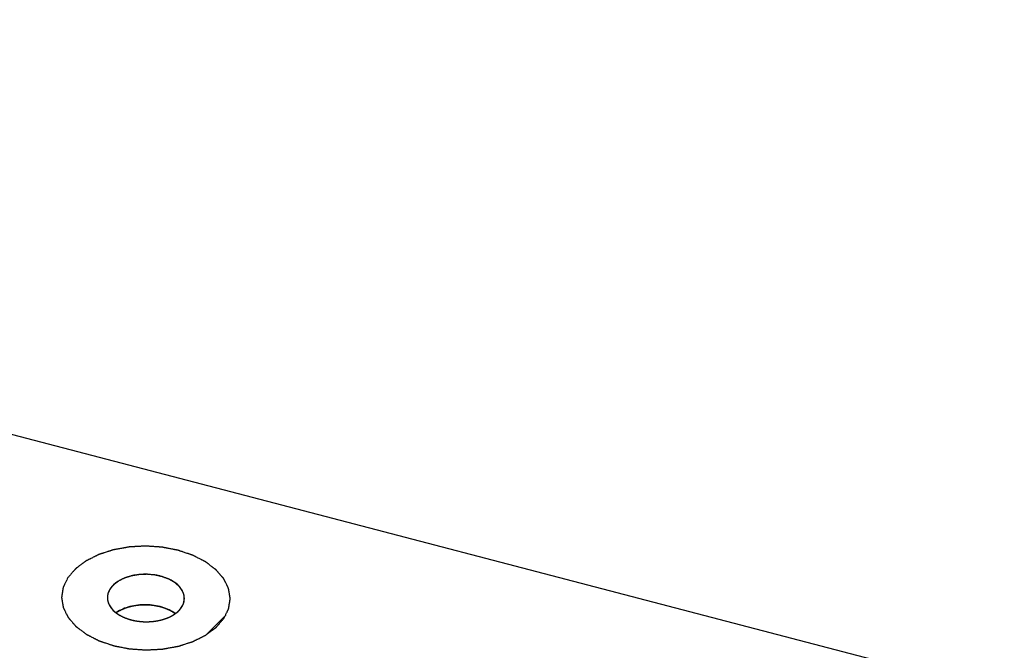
# Model space of a CAD drawing. Header units: millimetres. Extents: x 0 to 840, y 0 to 594.
# Tile 21 of 27: x 652 to 693, y 441 to 468. Entities that reach past the tile are written whole.
import ezdxf

# ---------------------------------------------------------------- set-up
doc = ezdxf.new("R2010")
doc.units = ezdxf.units.MM
doc.header["$LTSCALE"] = 46.2
doc.layers.get('0').update_dxf_attribs({"linetype": 'CONTINUOUS'})
doc.layers.add('02___PRT_ALL_AXES', color=7, linetype='CONTINUOUS')

msp = doc.modelspace()

# ---------------------------------------------------------------- linework, layer by layer
at = {"color": 7, "linetype": 'CONTINUOUS'}
msp.add_line((733.628, 428.925), (585.597, 467.555), dxfattribs=at)
at = {"color": 2, "linetype": 'CONTINUOUS'}
msp.add_line((659.636, 442.039), (660.453, 442.856), dxfattribs=at)
at = {"color": 4, "linetype": 'CONTINUOUS'}
for points, knots in [([(660.371, 442.721), (660.388, 442.755), (660.412, 442.805), (660.445, 442.872), (660.469, 442.922), (660.49, 442.963), (660.506, 442.997), (660.518, 443.022), (660.529, 443.043), (660.537, 443.059), (660.543, 443.072), (660.549, 443.085), (660.554, 443.095), (660.558, 443.103), (660.561, 443.109), (660.563, 443.113), (660.564, 443.116), (660.566, 443.118), (660.567, 443.121), (660.568, 443.122), (660.568, 443.124), (660.568, 443.126), (660.568, 443.129), (660.569, 443.132), (660.57, 443.136), (660.571, 443.142), (660.572, 443.15), (660.574, 443.161), (660.576, 443.174), (660.578, 443.187), (660.58, 443.205), (660.584, 443.227), (660.588, 443.253), (660.593, 443.288), (660.6, 443.331), (660.607, 443.375), (660.612, 443.409), (660.617, 443.436), (660.62, 443.457), (660.623, 443.475), (660.625, 443.488), (660.627, 443.501), (660.628, 443.512), (660.63, 443.52), (660.631, 443.526), (660.631, 443.53), (660.632, 443.533), (660.632, 443.536), (660.633, 443.538), (660.633, 443.54), (660.633, 443.542), (660.632, 443.544), (660.632, 443.547), (660.631, 443.55), (660.631, 443.554), (660.63, 443.56), (660.628, 443.568), (660.627, 443.579), (660.624, 443.592), (660.622, 443.605), (660.619, 443.623), (660.616, 443.645), (660.612, 443.671), (660.606, 443.706), (660.599, 443.749), (660.592, 443.793), (660.586, 443.828), (660.582, 443.854), (660.578, 443.876), (660.576, 443.893), (660.573, 443.906), (660.571, 443.92), (660.57, 443.93), (660.568, 443.939), (660.567, 443.945), (660.567, 443.949), (660.566, 443.952), (660.566, 443.955), (660.565, 443.957), (660.565, 443.959), (660.564, 443.96), (660.563, 443.963), (660.562, 443.965), (660.56, 443.968), (660.558, 443.973), (660.555, 443.978), (660.551, 443.987), (660.546, 443.997), (660.54, 444.01), (660.533, 444.023), (660.525, 444.04), (660.514, 444.062), (660.501, 444.087), (660.484, 444.121), (660.463, 444.164), (660.442, 444.207), (660.425, 444.241), (660.412, 444.267), (660.402, 444.288), (660.393, 444.306), (660.387, 444.318), (660.381, 444.331), (660.375, 444.342), (660.371, 444.35), (660.368, 444.357), (660.365, 444.362), (660.364, 444.366), (660.362, 444.368), (660.362, 444.37), (660.36, 444.371), (660.359, 444.373), (660.356, 444.377), (660.352, 444.381), (660.346, 444.387), (660.34, 444.395), (660.331, 444.405), (660.321, 444.416), (660.311, 444.428), (660.298, 444.444), (660.281, 444.463), (660.26, 444.486), (660.233, 444.517), (660.2, 444.556), (660.166, 444.595), (660.139, 444.626), (660.119, 444.649), (660.098, 444.673), (660.082, 444.692), (660.068, 444.708), (660.06, 444.717), (660.053, 444.725), (660.048, 444.731), (660.044, 444.736), (660.041, 444.739), (660.039, 444.741), (660.038, 444.743), (660.036, 444.744), (660.034, 444.746), (660.03, 444.749), (660.024, 444.753), (660.017, 444.758), (660.008, 444.765), (659.997, 444.773), (659.979, 444.787), (659.956, 444.804), (659.929, 444.825), (659.902, 444.845), (659.866, 444.872), (659.82, 444.907), (659.775, 444.941), (659.739, 444.968), (659.712, 444.989), (659.685, 445.009), (659.662, 445.026), (659.644, 445.04), (659.633, 445.048), (659.624, 445.055), (659.617, 445.06), (659.611, 445.065), (659.607, 445.068), (659.605, 445.069), (659.603, 445.071), (659.601, 445.072), (659.598, 445.073), (659.594, 445.076), (659.587, 445.079), (659.578, 445.083), (659.567, 445.089), (659.554, 445.096), (659.532, 445.107), (659.504, 445.121), (659.471, 445.138), (659.438, 445.155), (659.394, 445.178), (659.339, 445.206), (659.284, 445.234), (659.24, 445.257), (659.207, 445.274), (659.174, 445.291), (659.146, 445.305), (659.124, 445.316), (659.11, 445.323), (659.099, 445.329), (659.091, 445.333), (659.084, 445.337), (659.079, 445.339), (659.077, 445.34), (659.075, 445.342), (659.072, 445.342), (659.069, 445.343), (659.063, 445.345), (659.055, 445.348), (659.046, 445.351), (659.033, 445.355), (659.017, 445.361), (658.991, 445.369), (658.96, 445.38), (658.921, 445.393), (658.883, 445.406), (658.832, 445.423), (658.768, 445.445), (658.704, 445.466), (658.653, 445.483), (658.614, 445.496), (658.576, 445.509), (658.544, 445.52), (658.518, 445.528), (658.502, 445.534), (658.49, 445.538), (658.48, 445.541), (658.472, 445.544), (658.466, 445.546), (658.463, 445.547), (658.461, 445.548), (658.458, 445.548), (658.455, 445.549), (658.449, 445.55), (658.44, 445.552), (658.43, 445.553), (658.416, 445.556), (658.399, 445.559), (658.372, 445.565), (658.338, 445.571), (658.297, 445.579), (658.256, 445.587), (658.202, 445.598), (658.134, 445.611), (658.065, 445.624), (658.011, 445.634), (657.97, 445.642), (657.929, 445.65), (657.895, 445.657), (657.868, 445.662), (657.851, 445.665), (657.837, 445.668), (657.827, 445.67), (657.818, 445.672), (657.812, 445.673), (657.809, 445.673), (657.807, 445.674), (657.804, 445.674), (657.8, 445.674), (657.794, 445.675), (657.785, 445.675), (657.775, 445.676), (657.76, 445.677), (657.743, 445.678), (657.714, 445.68), (657.679, 445.683), (657.637, 445.685), (657.594, 445.688), (657.537, 445.692), (657.467, 445.697), (657.396, 445.702), (657.339, 445.706), (657.297, 445.709), (657.254, 445.711), (657.219, 445.714), (657.19, 445.716), (657.173, 445.717), (657.158, 445.718), (657.148, 445.719), (657.139, 445.719), (657.133, 445.72), (657.129, 445.72), (657.127, 445.72), (657.124, 445.72), (657.12, 445.72), (657.114, 445.719), (657.105, 445.719), (657.095, 445.718), (657.081, 445.718), (657.063, 445.717), (657.035, 445.715), (656.999, 445.713), (656.957, 445.711), (656.914, 445.709), (656.858, 445.706), (656.787, 445.702), (656.716, 445.698), (656.659, 445.695), (656.617, 445.693), (656.574, 445.691), (656.539, 445.689), (656.511, 445.688), (656.493, 445.687), (656.479, 445.686), (656.468, 445.685), (656.459, 445.685), (656.453, 445.685), (656.45, 445.684), (656.447, 445.684), (656.444, 445.684), (656.441, 445.683), (656.435, 445.682), (656.426, 445.68), (656.416, 445.679), (656.402, 445.676), (656.385, 445.673), (656.357, 445.668), (656.322, 445.662), (656.281, 445.654), (656.239, 445.647), (656.184, 445.637), (656.115, 445.624), (656.045, 445.612), (655.99, 445.602), (655.948, 445.595), (655.907, 445.587), (655.872, 445.581), (655.844, 445.576), (655.827, 445.573), (655.813, 445.57), (655.803, 445.569), (655.794, 445.567), (655.788, 445.566), (655.785, 445.565), (655.782, 445.565), (655.78, 445.564), (655.777, 445.563), (655.771, 445.561), (655.763, 445.559), (655.754, 445.556), (655.741, 445.552), (655.726, 445.547), (655.701, 445.538), (655.669, 445.528), (655.632, 445.516), (655.594, 445.504), (655.544, 445.488), (655.481, 445.468), (655.419, 445.448), (655.369, 445.431), (655.331, 445.419), (655.294, 445.407), (655.262, 445.397), (655.237, 445.389), (655.222, 445.384), (655.209, 445.38), (655.2, 445.377), (655.192, 445.374), (655.186, 445.372), (655.183, 445.371), (655.181, 445.371), (655.179, 445.37), (655.176, 445.368), (655.171, 445.366), (655.164, 445.362), (655.156, 445.358), (655.145, 445.353), (655.131, 445.346), (655.109, 445.335), (655.082, 445.321), (655.049, 445.305), (655.016, 445.289), (654.972, 445.267), (654.917, 445.239), (654.862, 445.212), (654.818, 445.19), (654.786, 445.174), (654.753, 445.157), (654.725, 445.143), (654.703, 445.132), (654.689, 445.126), (654.678, 445.12), (654.67, 445.116), (654.663, 445.113), (654.659, 445.11), (654.656, 445.109), (654.654, 445.108), (654.652, 445.107), (654.65, 445.105), (654.646, 445.102), (654.64, 445.098), (654.634, 445.093), (654.625, 445.086), (654.613, 445.078), (654.595, 445.064), (654.573, 445.048), (654.546, 445.027), (654.519, 445.007), (654.483, 444.981), (654.438, 444.947), (654.392, 444.914), (654.356, 444.887), (654.329, 444.867), (654.302, 444.847), (654.28, 444.83), (654.262, 444.816), (654.251, 444.808), (654.242, 444.801), (654.235, 444.796), (654.229, 444.792), (654.225, 444.789), (654.223, 444.787), (654.221, 444.786), (654.22, 444.785), (654.218, 444.783), (654.215, 444.779), (654.211, 444.775), (654.206, 444.769), (654.199, 444.761), (654.191, 444.751), (654.177, 444.735), (654.16, 444.716), (654.14, 444.692), (654.119, 444.669), (654.092, 444.638), (654.058, 444.599), (654.017, 444.552), (653.963, 444.489), (653.922, 444.443), (653.895, 444.411)], [0, 0, 0, 0, 0.015625, 0.023438, 0.03125, 0.039062, 0.042969, 0.046875, 0.050781, 0.052734, 0.054688, 0.056641, 0.058594, 0.05957, 0.060547, 0.061035, 0.061523, 0.062012, 0.062256, 0.0625, 0.062744, 0.062988, 0.063477, 0.063965, 0.064453, 0.06543, 0.066406, 0.068359, 0.070312, 0.072266, 0.074219, 0.078125, 0.082031, 0.085938, 0.09375, 0.101562, 0.105469, 0.109375, 0.113281, 0.115234, 0.117188, 0.119141, 0.121094, 0.12207, 0.123047, 0.123535, 0.124023, 0.124512, 0.124756, 0.125, 0.125244, 0.125488, 0.125977, 0.126465, 0.126953, 0.12793, 0.128906, 0.130859, 0.132812, 0.134766, 0.136719, 0.140625, 0.144531, 0.148438, 0.15625, 0.164062, 0.167969, 0.171875, 0.175781, 0.177734, 0.179688, 0.181641, 0.183594, 0.18457, 0.185547, 0.186035, 0.186523, 0.187012, 0.187256, 0.1875, 0.187744, 0.187988, 0.188477, 0.188965, 0.189453, 0.19043, 0.191406, 0.193359, 0.195312, 0.197266, 0.199219, 0.203125, 0.207031, 0.210938, 0.21875, 0.226562, 0.230469, 0.234375, 0.238281, 0.240234, 0.242188, 0.244141, 0.246094, 0.24707, 0.248047, 0.249023, 0.249512, 0.249756, 0.25, 0.250244, 0.250488, 0.250977, 0.251953, 0.25293, 0.253906, 0.255859, 0.257812, 0.259766, 0.261719, 0.265625, 0.269531, 0.273438, 0.28125, 0.289062, 0.292969, 0.296875, 0.300781, 0.304688, 0.306641, 0.308594, 0.30957, 0.310547, 0.311523, 0.312012, 0.312256, 0.3125, 0.312744, 0.312988, 0.313477, 0.314453, 0.31543, 0.316406, 0.318359, 0.320312, 0.324219, 0.328125, 0.332031, 0.335938, 0.34375, 0.351562, 0.355469, 0.359375, 0.363281, 0.367188, 0.369141, 0.371094, 0.37207, 0.373047, 0.374023, 0.374512, 0.374756, 0.375, 0.375244, 0.375488, 0.375977, 0.376953, 0.37793, 0.378906, 0.380859, 0.382812, 0.386719, 0.390625, 0.394531, 0.398438, 0.40625, 0.414062, 0.417969, 0.421875, 0.425781, 0.429688, 0.431641, 0.433594, 0.43457, 0.435547, 0.436523, 0.437012, 0.437256, 0.4375, 0.437744, 0.437988, 0.438477, 0.439453, 0.44043, 0.441406, 0.443359, 0.445312, 0.449219, 0.453125, 0.457031, 0.460938, 0.46875, 0.476562, 0.480469, 0.484375, 0.488281, 0.492188, 0.494141, 0.496094, 0.49707, 0.498047, 0.499023, 0.499512, 0.499756, 0.5, 0.500244, 0.500488, 0.500977, 0.501953, 0.50293, 0.503906, 0.505859, 0.507812, 0.511719, 0.515625, 0.519531, 0.523438, 0.53125, 0.539062, 0.542969, 0.546875, 0.550781, 0.554688, 0.556641, 0.558594, 0.55957, 0.560547, 0.561523, 0.562012, 0.562256, 0.5625, 0.562744, 0.562988, 0.563477, 0.564453, 0.56543, 0.566406, 0.568359, 0.570312, 0.574219, 0.578125, 0.582031, 0.585938, 0.59375, 0.601562, 0.605469, 0.609375, 0.613281, 0.617188, 0.619141, 0.621094, 0.62207, 0.623047, 0.624023, 0.624512, 0.624756, 0.625, 0.625244, 0.625488, 0.625977, 0.626953, 0.62793, 0.628906, 0.630859, 0.632812, 0.636719, 0.640625, 0.644531, 0.648438, 0.65625, 0.664062, 0.667969, 0.671875, 0.675781, 0.679688, 0.681641, 0.683594, 0.68457, 0.685547, 0.686523, 0.687012, 0.687256, 0.6875, 0.687744, 0.687988, 0.688477, 0.689453, 0.69043, 0.691406, 0.693359, 0.695312, 0.699219, 0.703125, 0.707031, 0.710938, 0.71875, 0.726562, 0.730469, 0.734375, 0.738281, 0.742188, 0.744141, 0.746094, 0.74707, 0.748047, 0.749023, 0.749512, 0.749756, 0.75, 0.750244, 0.750488, 0.750977, 0.751953, 0.75293, 0.753906, 0.755859, 0.757812, 0.761719, 0.765625, 0.769531, 0.773438, 0.78125, 0.789062, 0.792969, 0.796875, 0.800781, 0.804688, 0.806641, 0.808594, 0.80957, 0.810547, 0.811523, 0.812012, 0.812256, 0.8125, 0.812744, 0.812988, 0.813477, 0.814453, 0.81543, 0.816406, 0.818359, 0.820312, 0.824219, 0.828125, 0.832031, 0.835938, 0.84375, 0.851562, 0.855469, 0.859375, 0.863281, 0.867188, 0.869141, 0.871094, 0.87207, 0.873047, 0.874023, 0.874512, 0.874756, 0.875, 0.875244, 0.875488, 0.875977, 0.876953, 0.87793, 0.878906, 0.880859, 0.882812, 0.886719, 0.890625, 0.894531, 0.898438, 0.90625, 0.914062, 0.917969, 0.921875, 0.925781, 0.929688, 0.931641, 0.933594, 0.93457, 0.935547, 0.936523, 0.937012, 0.937256, 0.9375, 0.937744, 0.937988, 0.938477, 0.939453, 0.94043, 0.941406, 0.943359, 0.945312, 0.949219, 0.953125, 0.957031, 0.960938, 0.96875, 0.976562, 0.984375, 1, 1, 1, 1]), ([(653.895, 444.411), (653.879, 444.378), (653.854, 444.328), (653.821, 444.261), (653.797, 444.211), (653.776, 444.169), (653.76, 444.136), (653.748, 444.111), (653.738, 444.09), (653.729, 444.073), (653.723, 444.06), (653.717, 444.048), (653.712, 444.037), (653.708, 444.029), (653.705, 444.024), (653.703, 444.02), (653.702, 444.017), (653.7, 444.014), (653.7, 444.012), (653.699, 444.01), (653.698, 444.009), (653.698, 444.007), (653.698, 444.004), (653.697, 444.001), (653.696, 443.996), (653.696, 443.991), (653.694, 443.982), (653.693, 443.971), (653.691, 443.958), (653.688, 443.945), (653.686, 443.928), (653.682, 443.906), (653.678, 443.88), (653.673, 443.845), (653.666, 443.801), (653.659, 443.758), (653.654, 443.723), (653.65, 443.697), (653.646, 443.675), (653.644, 443.658), (653.641, 443.645), (653.639, 443.632), (653.638, 443.621), (653.636, 443.612), (653.636, 443.607), (653.635, 443.602), (653.634, 443.599), (653.634, 443.596), (653.634, 443.594), (653.633, 443.592), (653.634, 443.591), (653.634, 443.589), (653.634, 443.586), (653.635, 443.583), (653.636, 443.578), (653.636, 443.573), (653.638, 443.564), (653.64, 443.553), (653.642, 443.54), (653.644, 443.527), (653.647, 443.51), (653.65, 443.488), (653.655, 443.462), (653.66, 443.427), (653.667, 443.383), (653.674, 443.339), (653.68, 443.305), (653.684, 443.278), (653.688, 443.257), (653.691, 443.239), (653.693, 443.226), (653.695, 443.213), (653.697, 443.202), (653.698, 443.193), (653.699, 443.188), (653.7, 443.183), (653.7, 443.18), (653.701, 443.177), (653.701, 443.175), (653.701, 443.174), (653.702, 443.172), (653.703, 443.17), (653.704, 443.167), (653.706, 443.164), (653.708, 443.16), (653.711, 443.154), (653.715, 443.146), (653.72, 443.135), (653.727, 443.122), (653.733, 443.109), (653.741, 443.092), (653.752, 443.071), (653.765, 443.045), (653.782, 443.011), (653.803, 442.968), (653.824, 442.925), (653.841, 442.891), (653.854, 442.865), (653.864, 442.844), (653.873, 442.827), (653.879, 442.814), (653.885, 442.801), (653.891, 442.791), (653.895, 442.782), (653.898, 442.776), (653.901, 442.77), (653.903, 442.767), (653.904, 442.764), (653.904, 442.763), (653.906, 442.761), (653.907, 442.759), (653.91, 442.756), (653.915, 442.751), (653.92, 442.745), (653.926, 442.738), (653.935, 442.728), (653.945, 442.716), (653.955, 442.705), (653.969, 442.689), (653.986, 442.67), (654.006, 442.646), (654.033, 442.615), (654.066, 442.576), (654.1, 442.537), (654.127, 442.506), (654.147, 442.483), (654.168, 442.46), (654.185, 442.44), (654.198, 442.425), (654.207, 442.415), (654.213, 442.407), (654.218, 442.402), (654.223, 442.397), (654.225, 442.393), (654.227, 442.391), (654.228, 442.39), (654.23, 442.389), (654.232, 442.387), (654.236, 442.384), (654.242, 442.38), (654.249, 442.375), (654.258, 442.368), (654.269, 442.359), (654.287, 442.345), (654.31, 442.328), (654.337, 442.308), (654.364, 442.287), (654.4, 442.26), (654.446, 442.226), (654.491, 442.192), (654.527, 442.164), (654.554, 442.144), (654.581, 442.123), (654.604, 442.106), (654.622, 442.093), (654.634, 442.084), (654.643, 442.077), (654.649, 442.072), (654.655, 442.068), (654.659, 442.065), (654.661, 442.063), (654.663, 442.062), (654.665, 442.061), (654.668, 442.059), (654.673, 442.057), (654.679, 442.053), (654.688, 442.049), (654.699, 442.043), (654.713, 442.036), (654.735, 442.025), (654.762, 442.011), (654.795, 441.994), (654.828, 441.977), (654.872, 441.955), (654.927, 441.926), (654.982, 441.898), (655.026, 441.876), (655.059, 441.859), (655.092, 441.842), (655.12, 441.828), (655.142, 441.816), (655.156, 441.809), (655.167, 441.804), (655.175, 441.799), (655.182, 441.796), (655.187, 441.793), (655.19, 441.792), (655.191, 441.791), (655.194, 441.79), (655.197, 441.789), (655.203, 441.787), (655.211, 441.785), (655.22, 441.781), (655.233, 441.777), (655.249, 441.772), (655.275, 441.763), (655.307, 441.752), (655.345, 441.74), (655.383, 441.727), (655.435, 441.709), (655.498, 441.688), (655.562, 441.667), (655.614, 441.649), (655.652, 441.636), (655.69, 441.624), (655.722, 441.613), (655.748, 441.604), (655.764, 441.599), (655.777, 441.595), (655.786, 441.591), (655.794, 441.589), (655.8, 441.587), (655.803, 441.586), (655.805, 441.585), (655.808, 441.584), (655.811, 441.584), (655.817, 441.583), (655.826, 441.581), (655.836, 441.579), (655.85, 441.576), (655.867, 441.573), (655.894, 441.568), (655.928, 441.561), (655.969, 441.553), (656.01, 441.545), (656.064, 441.535), (656.133, 441.522), (656.201, 441.509), (656.255, 441.498), (656.296, 441.49), (656.337, 441.482), (656.371, 441.476), (656.398, 441.47), (656.415, 441.467), (656.429, 441.464), (656.439, 441.462), (656.448, 441.461), (656.454, 441.46), (656.457, 441.459), (656.46, 441.458), (656.462, 441.458), (656.466, 441.458), (656.472, 441.458), (656.481, 441.457), (656.492, 441.456), (656.506, 441.455), (656.523, 441.454), (656.552, 441.452), (656.587, 441.45), (656.63, 441.447), (656.672, 441.444), (656.729, 441.44), (656.8, 441.435), (656.87, 441.431), (656.927, 441.427), (656.97, 441.424), (657.012, 441.421), (657.048, 441.419), (657.076, 441.417), (657.094, 441.416), (657.108, 441.415), (657.118, 441.414), (657.127, 441.413), (657.133, 441.413), (657.137, 441.413), (657.14, 441.412), (657.142, 441.413), (657.146, 441.413), (657.152, 441.413), (657.161, 441.414), (657.171, 441.414), (657.186, 441.415), (657.203, 441.416), (657.232, 441.417), (657.267, 441.419), (657.309, 441.421), (657.352, 441.424), (657.409, 441.427), (657.479, 441.43), (657.55, 441.434), (657.607, 441.437), (657.649, 441.439), (657.692, 441.442), (657.727, 441.443), (657.756, 441.445), (657.773, 441.446), (657.787, 441.447), (657.798, 441.447), (657.807, 441.448), (657.813, 441.448), (657.817, 441.448), (657.819, 441.448), (657.822, 441.449), (657.825, 441.449), (657.831, 441.45), (657.84, 441.452), (657.85, 441.454), (657.864, 441.456), (657.882, 441.46), (657.909, 441.464), (657.944, 441.471), (657.985, 441.478), (658.027, 441.486), (658.082, 441.496), (658.152, 441.508), (658.221, 441.52), (658.276, 441.53), (658.318, 441.538), (658.359, 441.545), (658.394, 441.552), (658.422, 441.557), (658.439, 441.56), (658.453, 441.562), (658.463, 441.564), (658.472, 441.566), (658.478, 441.567), (658.481, 441.567), (658.484, 441.568), (658.486, 441.568), (658.49, 441.569), (658.495, 441.571), (658.503, 441.574), (658.512, 441.577), (658.525, 441.581), (658.54, 441.586), (658.565, 441.594), (658.597, 441.604), (658.634, 441.616), (658.672, 441.628), (658.722, 441.645), (658.785, 441.665), (658.847, 441.685), (658.897, 441.701), (658.935, 441.713), (658.973, 441.725), (659.004, 441.736), (659.029, 441.744), (659.045, 441.749), (659.057, 441.753), (659.067, 441.756), (659.074, 441.758), (659.08, 441.76), (659.083, 441.761), (659.085, 441.762), (659.087, 441.763), (659.09, 441.764), (659.095, 441.767), (659.102, 441.77), (659.11, 441.774), (659.121, 441.78), (659.135, 441.786), (659.157, 441.797), (659.184, 441.811), (659.217, 441.828), (659.25, 441.844), (659.294, 441.866), (659.349, 441.893), (659.404, 441.921), (659.448, 441.943), (659.481, 441.959), (659.514, 441.975), (659.541, 441.989), (659.563, 442), (659.577, 442.007), (659.588, 442.012), (659.596, 442.016), (659.603, 442.02), (659.608, 442.022), (659.61, 442.024), (659.613, 442.025), (659.614, 442.026), (659.616, 442.028), (659.62, 442.031), (659.626, 442.035), (659.633, 442.04), (659.642, 442.046), (659.653, 442.055), (659.671, 442.068), (659.694, 442.085), (659.721, 442.105), (659.748, 442.125), (659.784, 442.152), (659.829, 442.185), (659.874, 442.219), (659.91, 442.246), (659.937, 442.266), (659.964, 442.286), (659.986, 442.303), (660.004, 442.316), (660.016, 442.324), (660.025, 442.331), (660.031, 442.336), (660.037, 442.34), (660.041, 442.343), (660.043, 442.345), (660.045, 442.346), (660.046, 442.348), (660.048, 442.35), (660.051, 442.353), (660.055, 442.358), (660.06, 442.364), (660.067, 442.372), (660.076, 442.381), (660.089, 442.397), (660.106, 442.417), (660.127, 442.44), (660.147, 442.463), (660.174, 442.495), (660.208, 442.534), (660.249, 442.581), (660.303, 442.643), (660.344, 442.69), (660.371, 442.721)], [0, 0, 0, 0, 0.015625, 0.023438, 0.03125, 0.039062, 0.042969, 0.046875, 0.050781, 0.052734, 0.054688, 0.056641, 0.058594, 0.05957, 0.060547, 0.061035, 0.061523, 0.062012, 0.062256, 0.0625, 0.062744, 0.062988, 0.063477, 0.063965, 0.064453, 0.06543, 0.066406, 0.068359, 0.070312, 0.072266, 0.074219, 0.078125, 0.082031, 0.085938, 0.09375, 0.101562, 0.105469, 0.109375, 0.113281, 0.115234, 0.117188, 0.119141, 0.121094, 0.12207, 0.123047, 0.123535, 0.124023, 0.124512, 0.124756, 0.125, 0.125244, 0.125488, 0.125977, 0.126465, 0.126953, 0.12793, 0.128906, 0.130859, 0.132812, 0.134766, 0.136719, 0.140625, 0.144531, 0.148438, 0.15625, 0.164062, 0.167969, 0.171875, 0.175781, 0.177734, 0.179688, 0.181641, 0.183594, 0.18457, 0.185547, 0.186035, 0.186523, 0.187012, 0.187256, 0.1875, 0.187744, 0.187988, 0.188477, 0.188965, 0.189453, 0.19043, 0.191406, 0.193359, 0.195312, 0.197266, 0.199219, 0.203125, 0.207031, 0.210938, 0.21875, 0.226562, 0.230469, 0.234375, 0.238281, 0.240234, 0.242188, 0.244141, 0.246094, 0.24707, 0.248047, 0.249023, 0.249512, 0.249756, 0.25, 0.250244, 0.250488, 0.250977, 0.251953, 0.25293, 0.253906, 0.255859, 0.257812, 0.259766, 0.261719, 0.265625, 0.269531, 0.273438, 0.28125, 0.289062, 0.292969, 0.296875, 0.300781, 0.304688, 0.306641, 0.308594, 0.30957, 0.310547, 0.311523, 0.312012, 0.312256, 0.3125, 0.312744, 0.312988, 0.313477, 0.314453, 0.31543, 0.316406, 0.318359, 0.320312, 0.324219, 0.328125, 0.332031, 0.335938, 0.34375, 0.351562, 0.355469, 0.359375, 0.363281, 0.367188, 0.369141, 0.371094, 0.37207, 0.373047, 0.374023, 0.374512, 0.374756, 0.375, 0.375244, 0.375488, 0.375977, 0.376953, 0.37793, 0.378906, 0.380859, 0.382812, 0.386719, 0.390625, 0.394531, 0.398438, 0.40625, 0.414062, 0.417969, 0.421875, 0.425781, 0.429688, 0.431641, 0.433594, 0.43457, 0.435547, 0.436523, 0.437012, 0.437256, 0.4375, 0.437744, 0.437988, 0.438477, 0.439453, 0.44043, 0.441406, 0.443359, 0.445312, 0.449219, 0.453125, 0.457031, 0.460938, 0.46875, 0.476562, 0.480469, 0.484375, 0.488281, 0.492188, 0.494141, 0.496094, 0.49707, 0.498047, 0.499023, 0.499512, 0.499756, 0.5, 0.500244, 0.500488, 0.500977, 0.501953, 0.50293, 0.503906, 0.505859, 0.507812, 0.511719, 0.515625, 0.519531, 0.523438, 0.53125, 0.539062, 0.542969, 0.546875, 0.550781, 0.554688, 0.556641, 0.558594, 0.55957, 0.560547, 0.561523, 0.562012, 0.562256, 0.5625, 0.562744, 0.562988, 0.563477, 0.564453, 0.56543, 0.566406, 0.568359, 0.570312, 0.574219, 0.578125, 0.582031, 0.585938, 0.59375, 0.601562, 0.605469, 0.609375, 0.613281, 0.617188, 0.619141, 0.621094, 0.62207, 0.623047, 0.624023, 0.624512, 0.624756, 0.625, 0.625244, 0.625488, 0.625977, 0.626953, 0.62793, 0.628906, 0.630859, 0.632812, 0.636719, 0.640625, 0.644531, 0.648438, 0.65625, 0.664062, 0.667969, 0.671875, 0.675781, 0.679688, 0.681641, 0.683594, 0.68457, 0.685547, 0.686523, 0.687012, 0.687256, 0.6875, 0.687744, 0.687988, 0.688477, 0.689453, 0.69043, 0.691406, 0.693359, 0.695312, 0.699219, 0.703125, 0.707031, 0.710938, 0.71875, 0.726562, 0.730469, 0.734375, 0.738281, 0.742188, 0.744141, 0.746094, 0.74707, 0.748047, 0.749023, 0.749512, 0.749756, 0.75, 0.750244, 0.750488, 0.750977, 0.751953, 0.75293, 0.753906, 0.755859, 0.757812, 0.761719, 0.765625, 0.769531, 0.773438, 0.78125, 0.789062, 0.792969, 0.796875, 0.800781, 0.804688, 0.806641, 0.808594, 0.80957, 0.810547, 0.811523, 0.812012, 0.812256, 0.8125, 0.812744, 0.812988, 0.813477, 0.814453, 0.81543, 0.816406, 0.818359, 0.820312, 0.824219, 0.828125, 0.832031, 0.835938, 0.84375, 0.851562, 0.855469, 0.859375, 0.863281, 0.867188, 0.869141, 0.871094, 0.87207, 0.873047, 0.874023, 0.874512, 0.874756, 0.875, 0.875244, 0.875488, 0.875977, 0.876953, 0.87793, 0.878906, 0.880859, 0.882812, 0.886719, 0.890625, 0.894531, 0.898438, 0.90625, 0.914062, 0.917969, 0.921875, 0.925781, 0.929688, 0.931641, 0.933594, 0.93457, 0.935547, 0.936523, 0.937012, 0.937256, 0.9375, 0.937744, 0.937988, 0.938477, 0.939453, 0.94043, 0.941406, 0.943359, 0.945312, 0.949219, 0.953125, 0.957031, 0.960938, 0.96875, 0.976562, 0.984375, 1, 1, 1, 1]), ([(658.728, 443.477), (658.728, 443.492), (658.727, 443.52), (658.725, 443.556), (658.724, 443.584), (658.724, 443.606), (658.723, 443.624), (658.722, 443.638), (658.722, 443.647), (658.722, 443.654), (658.722, 443.659), (658.721, 443.665), (658.721, 443.669), (658.721, 443.671), (658.721, 443.673), (658.72, 443.675), (658.719, 443.678), (658.718, 443.681), (658.716, 443.686), (658.714, 443.693), (658.71, 443.702), (658.705, 443.716), (658.699, 443.734), (658.691, 443.755), (658.683, 443.776), (658.675, 443.798), (658.668, 443.815), (658.663, 443.83), (658.659, 443.84), (658.656, 443.849), (658.653, 443.856), (658.652, 443.861), (658.651, 443.864), (658.65, 443.866), (658.65, 443.867), (658.649, 443.868), (658.649, 443.868), (658.648, 443.87), (658.645, 443.873), (658.642, 443.877), (658.638, 443.884), (658.631, 443.892), (658.622, 443.905), (658.609, 443.922), (658.59, 443.948), (658.57, 443.975), (658.553, 443.998), (658.544, 444.011), (658.536, 444.021), (658.529, 444.031), (658.523, 444.04), (658.519, 444.046), (658.517, 444.048), (658.515, 444.05), (658.514, 444.052), (658.511, 444.053), (658.508, 444.056), (658.504, 444.06), (658.498, 444.065), (658.491, 444.07), (658.479, 444.081), (658.462, 444.096), (658.441, 444.113), (658.42, 444.131), (658.4, 444.149), (658.379, 444.167), (658.361, 444.182), (658.349, 444.192), (658.342, 444.198), (658.337, 444.202), (658.333, 444.206), (658.329, 444.209), (658.327, 444.211), (658.326, 444.212), (658.323, 444.214), (658.32, 444.216), (658.312, 444.22), (658.301, 444.226), (658.288, 444.234), (658.275, 444.241), (658.257, 444.251), (658.227, 444.269), (658.192, 444.288), (658.157, 444.308), (658.136, 444.321), (658.118, 444.331), (658.107, 444.337), (658.099, 444.342), (658.092, 444.345), (658.087, 444.349), (658.081, 444.351), (658.076, 444.352), (658.07, 444.355), (658.06, 444.359), (658.047, 444.363), (658.032, 444.369), (658.012, 444.377), (657.987, 444.386), (657.956, 444.398), (657.926, 444.409), (657.895, 444.42), (657.87, 444.43), (657.85, 444.437), (657.835, 444.443), (657.823, 444.447), (657.816, 444.45), (657.812, 444.452), (657.809, 444.453), (657.806, 444.454), (657.802, 444.454), (657.795, 444.456), (657.784, 444.458), (657.77, 444.461), (657.754, 444.465), (657.731, 444.47), (657.692, 444.479), (657.648, 444.489), (657.603, 444.499), (657.576, 444.505), (657.553, 444.51), (657.539, 444.513), (657.528, 444.515), (657.52, 444.517), (657.513, 444.519), (657.508, 444.52), (657.505, 444.52), (657.503, 444.521), (657.501, 444.521), (657.498, 444.521), (657.493, 444.522), (657.486, 444.523), (657.477, 444.523), (657.465, 444.524), (657.451, 444.526), (657.427, 444.528), (657.398, 444.53), (657.351, 444.535), (657.304, 444.539), (657.264, 444.543), (657.24, 444.545), (657.223, 444.546), (657.208, 444.548), (657.196, 444.549), (657.189, 444.549), (657.183, 444.55), (657.177, 444.55), (657.167, 444.549), (657.153, 444.549), (657.136, 444.548), (657.112, 444.548), (657.072, 444.546), (657.026, 444.545), (656.979, 444.543), (656.951, 444.542), (656.927, 444.541), (656.91, 444.541), (656.896, 444.54), (656.884, 444.54), (656.877, 444.54), (656.871, 444.539), (656.865, 444.539), (656.858, 444.538), (656.85, 444.537), (656.838, 444.535), (656.824, 444.533), (656.801, 444.529), (656.773, 444.524), (656.728, 444.517), (656.682, 444.51), (656.642, 444.503), (656.62, 444.5), (656.603, 444.497), (656.585, 444.494), (656.571, 444.492), (656.561, 444.49), (656.556, 444.489), (656.554, 444.489), (656.551, 444.488), (656.548, 444.487), (656.542, 444.486), (656.533, 444.483), (656.52, 444.479), (656.499, 444.472), (656.473, 444.464), (656.441, 444.455), (656.41, 444.445), (656.378, 444.435), (656.347, 444.426), (656.321, 444.418), (656.302, 444.412), (656.292, 444.409), (656.284, 444.407), (656.277, 444.405), (656.272, 444.403), (656.269, 444.402), (656.266, 444.401), (656.264, 444.4), (656.26, 444.398), (656.252, 444.394), (656.24, 444.389), (656.226, 444.382), (656.212, 444.375), (656.194, 444.366), (656.162, 444.351), (656.125, 444.333), (656.088, 444.315), (656.065, 444.304), (656.047, 444.295), (656.035, 444.29), (656.026, 444.285), (656.019, 444.282), (656.013, 444.279), (656.01, 444.276), (656.006, 444.274), (656.001, 444.27), (655.994, 444.265), (655.984, 444.258), (655.973, 444.25), (655.958, 444.239), (655.939, 444.225), (655.916, 444.208), (655.894, 444.192), (655.871, 444.175), (655.852, 444.161), (655.837, 444.15), (655.826, 444.142), (655.817, 444.136), (655.812, 444.132), (655.809, 444.13), (655.806, 444.128), (655.805, 444.126), (655.803, 444.124), (655.8, 444.12), (655.794, 444.114), (655.787, 444.106), (655.779, 444.096), (655.768, 444.084), (655.754, 444.068), (655.737, 444.048), (655.714, 444.023), (655.686, 443.991), (655.664, 443.965), (655.653, 443.953)], [0, 0, 0, 0, 0.015625, 0.03125, 0.039062, 0.046875, 0.054688, 0.058594, 0.0625, 0.064453, 0.066406, 0.068359, 0.070312, 0.070801, 0.071289, 0.072266, 0.073242, 0.074219, 0.076172, 0.078125, 0.082031, 0.085938, 0.09375, 0.101562, 0.109375, 0.117188, 0.125, 0.128906, 0.132812, 0.136719, 0.138672, 0.140625, 0.141602, 0.14209, 0.142578, 0.142822, 0.143066, 0.143555, 0.144531, 0.146484, 0.148438, 0.152344, 0.15625, 0.164062, 0.171875, 0.1875, 0.195312, 0.199219, 0.203125, 0.207031, 0.210938, 0.212891, 0.213867, 0.214355, 0.214844, 0.21582, 0.216797, 0.21875, 0.220703, 0.222656, 0.226562, 0.234375, 0.242188, 0.25, 0.257812, 0.265625, 0.273438, 0.277344, 0.279297, 0.28125, 0.283203, 0.28418, 0.285156, 0.285645, 0.286133, 0.287109, 0.289062, 0.292969, 0.296875, 0.300781, 0.304688, 0.3125, 0.328125, 0.335938, 0.34375, 0.347656, 0.351562, 0.353516, 0.355469, 0.357422, 0.358398, 0.359375, 0.361328, 0.363281, 0.367188, 0.371094, 0.375, 0.382812, 0.390625, 0.398438, 0.40625, 0.414062, 0.417969, 0.421875, 0.425781, 0.426758, 0.427734, 0.428711, 0.429199, 0.429688, 0.431641, 0.433594, 0.4375, 0.441406, 0.445312, 0.453125, 0.46875, 0.476562, 0.484375, 0.488281, 0.492188, 0.494141, 0.496094, 0.498047, 0.499023, 0.499512, 0.5, 0.500488, 0.500977, 0.501953, 0.503906, 0.505859, 0.507812, 0.511719, 0.515625, 0.523438, 0.53125, 0.546875, 0.554688, 0.558594, 0.5625, 0.566406, 0.568359, 0.570312, 0.571289, 0.572266, 0.574219, 0.578125, 0.582031, 0.585938, 0.59375, 0.609375, 0.617188, 0.625, 0.628906, 0.632812, 0.636719, 0.638672, 0.640625, 0.641602, 0.642578, 0.644531, 0.646484, 0.648438, 0.652344, 0.65625, 0.664062, 0.671875, 0.6875, 0.695312, 0.699219, 0.703125, 0.707031, 0.710938, 0.712891, 0.713867, 0.714355, 0.714844, 0.71582, 0.716797, 0.71875, 0.722656, 0.726562, 0.734375, 0.742188, 0.75, 0.757812, 0.765625, 0.773438, 0.777344, 0.779297, 0.78125, 0.783203, 0.78418, 0.785156, 0.785645, 0.786133, 0.787109, 0.789062, 0.792969, 0.796875, 0.800781, 0.804688, 0.8125, 0.828125, 0.835938, 0.84375, 0.847656, 0.851562, 0.853516, 0.855469, 0.857422, 0.858398, 0.859375, 0.861328, 0.863281, 0.867188, 0.871094, 0.875, 0.882812, 0.890625, 0.898438, 0.90625, 0.914062, 0.917969, 0.921875, 0.925781, 0.926758, 0.927734, 0.928711, 0.929199, 0.929688, 0.931641, 0.933594, 0.9375, 0.941406, 0.945312, 0.953125, 0.960938, 0.96875, 0.984375, 1, 1, 1, 1]), ([(655.653, 443.953), (655.646, 443.94), (655.635, 443.922), (655.622, 443.898), (655.613, 443.883), (655.606, 443.871), (655.602, 443.863), (655.599, 443.858), (655.597, 443.855), (655.596, 443.852), (655.594, 443.848), (655.592, 443.842), (655.589, 443.834), (655.584, 443.821), (655.578, 443.806), (655.572, 443.79), (655.567, 443.778), (655.564, 443.77), (655.562, 443.764), (655.56, 443.76), (655.559, 443.757), (655.558, 443.753), (655.557, 443.748), (655.556, 443.74), (655.554, 443.73), (655.552, 443.721), (655.549, 443.708), (655.546, 443.695), (655.544, 443.682), (655.542, 443.673), (655.54, 443.665), (655.539, 443.659), (655.538, 443.656), (655.538, 443.654), (655.538, 443.651), (655.537, 443.648), (655.537, 443.642), (655.537, 443.634), (655.537, 443.625), (655.536, 443.612), (655.536, 443.599), (655.535, 443.586), (655.535, 443.576), (655.534, 443.567), (655.534, 443.559), (655.534, 443.553), (655.534, 443.55), (655.534, 443.547), (655.535, 443.543), (655.536, 443.536), (655.537, 443.528), (655.539, 443.515), (655.541, 443.499), (655.543, 443.483), (655.545, 443.47), (655.546, 443.462), (655.547, 443.456), (655.547, 443.452), (655.547, 443.449), (655.548, 443.446), (655.55, 443.44), (655.552, 443.432), (655.556, 443.419), (655.561, 443.403), (655.569, 443.378), (655.575, 443.359), (655.579, 443.346)], [0, 0, 0, 0, 0.0625, 0.09375, 0.125, 0.140625, 0.15625, 0.164062, 0.167969, 0.171875, 0.179688, 0.1875, 0.203125, 0.21875, 0.25, 0.28125, 0.296875, 0.3125, 0.320312, 0.328125, 0.332031, 0.335938, 0.34375, 0.359375, 0.375, 0.390625, 0.40625, 0.4375, 0.453125, 0.46875, 0.484375, 0.492188, 0.496094, 0.5, 0.503906, 0.507812, 0.515625, 0.53125, 0.546875, 0.5625, 0.59375, 0.609375, 0.625, 0.640625, 0.65625, 0.664062, 0.667969, 0.671875, 0.679688, 0.6875, 0.703125, 0.71875, 0.75, 0.78125, 0.796875, 0.8125, 0.820312, 0.828125, 0.832031, 0.835938, 0.84375, 0.859375, 0.875, 0.90625, 0.9375, 1, 1, 1, 1]), ([(658.638, 443.218), (658.64, 443.223), (658.646, 443.233), (658.652, 443.245), (658.657, 443.253), (658.66, 443.258), (658.662, 443.264), (658.665, 443.27), (658.669, 443.278), (658.673, 443.286), (658.676, 443.293), (658.679, 443.298), (658.681, 443.304), (658.685, 443.313), (658.689, 443.324), (658.693, 443.334), (658.695, 443.339), (658.696, 443.343), (658.698, 443.347), (658.699, 443.353), (658.702, 443.362), (658.706, 443.373), (658.709, 443.383), (658.711, 443.388), (658.712, 443.396), (658.715, 443.406), (658.717, 443.417), (658.719, 443.424), (658.72, 443.43), (658.721, 443.435), (658.723, 443.445), (658.726, 443.46), (658.727, 443.472), (658.728, 443.477)], [0, 0, 0, 0, 0.0625, 0.125, 0.15625, 0.171875, 0.1875, 0.21875, 0.25, 0.28125, 0.3125, 0.328125, 0.34375, 0.375, 0.4375, 0.46875, 0.484375, 0.5, 0.515625, 0.53125, 0.5625, 0.625, 0.65625, 0.671875, 0.6875, 0.75, 0.78125, 0.8125, 0.828125, 0.84375, 0.875, 0.9375, 1, 1, 1, 1]), ([(655.579, 443.346), (655.581, 443.341), (655.584, 443.334), (655.588, 443.324), (655.592, 443.316), (655.595, 443.309), (655.598, 443.301), (655.602, 443.294), (655.606, 443.287), (655.61, 443.279), (655.613, 443.272), (655.617, 443.264), (655.621, 443.257), (655.625, 443.25), (655.631, 443.24), (655.636, 443.233), (655.639, 443.228)], [0, 0, 0, 0, 0.125, 0.1875, 0.25, 0.3125, 0.375, 0.4375, 0.5, 0.5625, 0.625, 0.6875, 0.75, 0.8125, 0.875, 1, 1, 1, 1]), ([(655.639, 443.228), (655.641, 443.225), (655.645, 443.218), (655.65, 443.21), (655.653, 443.205), (655.656, 443.201), (655.658, 443.198), (655.661, 443.193), (655.666, 443.186), (655.671, 443.179), (655.676, 443.172), (655.682, 443.165), (655.687, 443.158), (655.692, 443.151), (655.696, 443.145), (655.701, 443.14), (655.706, 443.133), (655.712, 443.126), (655.718, 443.119), (655.724, 443.113), (655.73, 443.106), (655.736, 443.099), (655.74, 443.095), (655.743, 443.091), (655.746, 443.088), (655.752, 443.081), (655.761, 443.072), (655.767, 443.065), (655.771, 443.062)], [0, 0, 0, 0, 0.0625, 0.125, 0.15625, 0.171875, 0.1875, 0.21875, 0.25, 0.3125, 0.34375, 0.375, 0.4375, 0.46875, 0.5, 0.53125, 0.5625, 0.625, 0.65625, 0.6875, 0.75, 0.78125, 0.8125, 0.828125, 0.84375, 0.875, 0.9375, 1, 1, 1, 1]), ([(655.771, 443.062), (655.777, 443.056), (655.788, 443.045), (655.802, 443.032), (655.812, 443.022), (655.818, 443.017), (655.824, 443.012), (655.832, 443.005), (655.841, 442.997), (655.851, 442.989), (655.858, 442.983), (655.864, 442.977), (655.871, 442.972), (655.883, 442.963), (655.896, 442.953), (655.907, 442.944), (655.914, 442.939), (655.919, 442.936), (655.924, 442.932), (655.931, 442.927), (655.943, 442.919), (655.957, 442.909), (655.97, 442.901), (655.977, 442.896), (655.988, 442.889), (656.001, 442.881), (656.016, 442.872), (656.025, 442.866), (656.032, 442.861), (656.038, 442.858), (656.044, 442.854), (656.056, 442.848), (656.074, 442.838), (656.09, 442.829), (656.098, 442.824)], [0, 0, 0, 0, 0.0625, 0.125, 0.15625, 0.171875, 0.1875, 0.21875, 0.25, 0.28125, 0.3125, 0.328125, 0.34375, 0.375, 0.4375, 0.46875, 0.484375, 0.5, 0.515625, 0.53125, 0.5625, 0.625, 0.65625, 0.671875, 0.6875, 0.75, 0.78125, 0.8125, 0.828125, 0.84375, 0.859375, 0.875, 0.9375, 1, 1, 1, 1]), ([(655.897, 442.953), (655.911, 442.963), (655.933, 442.977), (655.961, 442.995), (655.979, 443.007), (655.994, 443.016), (656.003, 443.022), (656.009, 443.026), (656.013, 443.028), (656.017, 443.03), (656.022, 443.033), (656.034, 443.039), (656.051, 443.048), (656.075, 443.06), (656.099, 443.073), (656.117, 443.082), (656.129, 443.088), (656.134, 443.091), (656.138, 443.093), (656.142, 443.095), (656.15, 443.098), (656.16, 443.102), (656.178, 443.11), (656.199, 443.118), (656.221, 443.127), (656.238, 443.135), (656.251, 443.14), (656.262, 443.144), (656.269, 443.148), (656.273, 443.149), (656.277, 443.151), (656.28, 443.152), (656.285, 443.153), (656.293, 443.156), (656.304, 443.16), (656.318, 443.164), (656.336, 443.17), (656.359, 443.178), (656.382, 443.185), (656.401, 443.191), (656.412, 443.195), (656.42, 443.198), (656.425, 443.199), (656.43, 443.2), (656.436, 443.202), (656.45, 443.205), (656.472, 443.211), (656.501, 443.218), (656.53, 443.225), (656.552, 443.231), (656.566, 443.234), (656.572, 443.236), (656.577, 443.237), (656.582, 443.238), (656.591, 443.239), (656.603, 443.242), (656.623, 443.245), (656.648, 443.249), (656.688, 443.256), (656.719, 443.262), (656.739, 443.265)], [0, 0, 0, 0, 0.0625, 0.09375, 0.125, 0.140625, 0.15625, 0.164062, 0.167969, 0.171875, 0.179688, 0.1875, 0.21875, 0.25, 0.28125, 0.3125, 0.320312, 0.328125, 0.332031, 0.335938, 0.34375, 0.359375, 0.375, 0.40625, 0.4375, 0.453125, 0.46875, 0.484375, 0.492188, 0.496094, 0.5, 0.503906, 0.507812, 0.515625, 0.53125, 0.546875, 0.5625, 0.59375, 0.625, 0.640625, 0.65625, 0.664062, 0.667969, 0.671875, 0.679688, 0.6875, 0.71875, 0.75, 0.78125, 0.8125, 0.820312, 0.828125, 0.832031, 0.835938, 0.84375, 0.859375, 0.875, 0.90625, 0.9375, 1, 1, 1, 1]), ([(656.739, 443.265), (656.759, 443.267), (656.79, 443.271), (656.831, 443.275), (656.857, 443.278), (656.877, 443.28), (656.89, 443.281), (656.899, 443.282), (656.905, 443.283), (656.91, 443.283), (656.916, 443.283), (656.932, 443.284), (656.955, 443.285), (656.987, 443.286), (657.018, 443.288), (657.041, 443.289), (657.057, 443.289), (657.064, 443.289), (657.069, 443.29), (657.074, 443.29), (657.083, 443.289), (657.096, 443.289), (657.128, 443.288), (657.164, 443.288), (657.201, 443.287), (657.219, 443.286), (657.23, 443.286), (657.238, 443.286), (657.245, 443.285), (657.256, 443.284), (657.274, 443.283), (657.31, 443.279), (657.347, 443.276), (657.378, 443.273), (657.391, 443.272), (657.4, 443.272), (657.405, 443.271), (657.41, 443.27), (657.416, 443.269), (657.432, 443.267), (657.455, 443.263), (657.485, 443.259), (657.516, 443.254), (657.539, 443.25), (657.554, 443.248), (657.56, 443.247), (657.565, 443.246), (657.57, 443.245), (657.579, 443.243), (657.591, 443.24), (657.611, 443.236), (657.636, 443.23), (657.675, 443.221), (657.705, 443.215), (657.725, 443.21)], [0, 0, 0, 0, 0.0625, 0.09375, 0.125, 0.140625, 0.15625, 0.164062, 0.167969, 0.171875, 0.179688, 0.1875, 0.21875, 0.25, 0.28125, 0.3125, 0.320312, 0.328125, 0.332031, 0.335938, 0.34375, 0.359375, 0.375, 0.4375, 0.46875, 0.484375, 0.492188, 0.5, 0.507812, 0.515625, 0.53125, 0.5625, 0.625, 0.640625, 0.65625, 0.664062, 0.667969, 0.671875, 0.679688, 0.6875, 0.71875, 0.75, 0.78125, 0.8125, 0.820312, 0.828125, 0.832031, 0.835938, 0.84375, 0.859375, 0.875, 0.90625, 0.9375, 1, 1, 1, 1]), ([(657.725, 443.21), (657.736, 443.207), (657.759, 443.201), (657.785, 443.193), (657.802, 443.188), (657.809, 443.186), (657.815, 443.185), (657.821, 443.183), (657.831, 443.179), (657.846, 443.174), (657.863, 443.169), (657.881, 443.163), (657.895, 443.158), (657.907, 443.154), (657.916, 443.151), (657.924, 443.147), (657.941, 443.141), (657.961, 443.133), (657.981, 443.126), (657.992, 443.121), (658, 443.118), (658.008, 443.114), (658.019, 443.109), (658.038, 443.101), (658.057, 443.092), (658.073, 443.085), (658.08, 443.082), (658.085, 443.08), (658.091, 443.077), (658.1, 443.073), (658.112, 443.066), (658.128, 443.058), (658.143, 443.05), (658.156, 443.044), (658.166, 443.039), (658.174, 443.034), (658.181, 443.03), (658.196, 443.021), (658.219, 443.008), (658.239, 442.996), (658.249, 442.99)], [0, 0, 0, 0, 0.0625, 0.125, 0.140625, 0.15625, 0.164062, 0.171875, 0.1875, 0.21875, 0.25, 0.28125, 0.3125, 0.328125, 0.34375, 0.359375, 0.375, 0.4375, 0.46875, 0.484375, 0.5, 0.515625, 0.53125, 0.5625, 0.625, 0.640625, 0.65625, 0.664062, 0.671875, 0.6875, 0.71875, 0.75, 0.78125, 0.8125, 0.828125, 0.84375, 0.859375, 0.875, 0.9375, 1, 1, 1, 1]), ([(658.352, 442.918), (658.359, 442.923), (658.372, 442.933), (658.388, 442.945), (658.4, 442.954), (658.406, 442.959), (658.412, 442.964), (658.42, 442.971), (658.429, 442.978), (658.438, 442.986), (658.446, 442.992), (658.452, 442.998), (658.458, 443.003), (658.468, 443.012), (658.479, 443.023), (658.489, 443.032), (658.495, 443.038), (658.499, 443.042), (658.503, 443.046), (658.508, 443.052), (658.517, 443.061), (658.528, 443.072), (658.537, 443.082), (658.542, 443.088), (658.547, 443.093), (658.553, 443.1), (658.56, 443.109), (658.567, 443.118), (658.573, 443.125), (658.578, 443.13), (658.582, 443.136), (658.59, 443.147), (658.6, 443.162), (658.609, 443.174), (658.613, 443.18)], [0, 0, 0, 0, 0.0625, 0.125, 0.15625, 0.171875, 0.1875, 0.21875, 0.25, 0.28125, 0.3125, 0.328125, 0.34375, 0.375, 0.4375, 0.46875, 0.484375, 0.5, 0.515625, 0.53125, 0.5625, 0.625, 0.65625, 0.671875, 0.6875, 0.71875, 0.75, 0.78125, 0.8125, 0.828125, 0.84375, 0.875, 0.9375, 1, 1, 1, 1]), ([(658.613, 443.18), (658.614, 443.18), (658.614, 443.181), (658.615, 443.182), (658.615, 443.183), (658.616, 443.183), (658.616, 443.184), (658.617, 443.185), (658.618, 443.187), (658.619, 443.189), (658.621, 443.192), (658.624, 443.196), (658.627, 443.201), (658.629, 443.204), (658.631, 443.207), (658.631, 443.208), (658.632, 443.208), (658.632, 443.209), (658.634, 443.212), (658.635, 443.215), (658.637, 443.217), (658.638, 443.218)], [0, 0, 0, 0, 0.0625, 0.125, 0.15625, 0.171875, 0.1875, 0.21875, 0.25, 0.3125, 0.375, 0.5, 0.625, 0.75, 0.78125, 0.8125, 0.828125, 0.84375, 0.875, 0.9375, 1, 1, 1, 1]), ([(656.098, 442.824), (656.106, 442.82), (656.121, 442.813), (656.138, 442.804), (656.15, 442.798), (656.155, 442.796), (656.158, 442.794), (656.162, 442.792), (656.17, 442.789), (656.18, 442.784), (656.197, 442.776), (656.212, 442.769), (656.225, 442.764), (656.234, 442.76), (656.249, 442.754), (656.267, 442.746), (656.282, 442.74), (656.291, 442.737), (656.297, 442.734), (656.304, 442.731), (656.313, 442.728), (656.329, 442.722), (656.347, 442.716), (656.363, 442.71), (656.372, 442.707), (656.386, 442.702), (656.402, 442.697), (656.421, 442.691), (656.433, 442.687), (656.441, 442.685), (656.446, 442.683), (656.451, 442.682), (656.457, 442.68), (656.472, 442.676), (656.494, 442.669), (656.514, 442.664), (656.524, 442.661)], [0, 0, 0, 0, 0.0625, 0.125, 0.140625, 0.15625, 0.164062, 0.171875, 0.1875, 0.21875, 0.25, 0.3125, 0.328125, 0.34375, 0.375, 0.4375, 0.46875, 0.484375, 0.5, 0.515625, 0.53125, 0.5625, 0.625, 0.65625, 0.671875, 0.6875, 0.75, 0.78125, 0.8125, 0.828125, 0.835938, 0.84375, 0.859375, 0.875, 0.9375, 1, 1, 1, 1]), ([(656.524, 442.661), (656.534, 442.659), (656.553, 442.654), (656.578, 442.648), (656.595, 442.644), (656.605, 442.641), (656.62, 442.638), (656.642, 442.634), (656.665, 442.629), (656.68, 442.626), (656.69, 442.624), (656.707, 442.621), (656.728, 442.618), (656.748, 442.614), (656.763, 442.611), (656.778, 442.609), (656.799, 442.607), (656.819, 442.604), (656.837, 442.601), (656.848, 442.6), (656.863, 442.598), (656.881, 442.596), (656.902, 442.594), (656.915, 442.593), (656.925, 442.592), (656.936, 442.591), (656.955, 442.59), (656.981, 442.588), (657.003, 442.586), (657.013, 442.585)], [0, 0, 0, 0, 0.0625, 0.125, 0.15625, 0.171875, 0.1875, 0.25, 0.3125, 0.328125, 0.34375, 0.375, 0.4375, 0.46875, 0.5, 0.53125, 0.5625, 0.625, 0.65625, 0.671875, 0.6875, 0.75, 0.78125, 0.8125, 0.828125, 0.84375, 0.875, 0.9375, 1, 1, 1, 1]), ([(657.013, 442.585), (657.023, 442.585), (657.043, 442.584), (657.065, 442.583), (657.079, 442.583), (657.085, 442.583), (657.09, 442.582), (657.095, 442.582), (657.104, 442.582), (657.118, 442.582), (657.133, 442.582), (657.149, 442.582), (657.162, 442.582), (657.173, 442.582), (657.183, 442.582), (657.201, 442.582), (657.222, 442.583), (657.243, 442.583), (657.259, 442.583), (657.274, 442.585), (657.295, 442.586), (657.316, 442.587), (657.334, 442.588), (657.345, 442.588), (657.36, 442.59), (657.378, 442.591), (657.399, 442.593), (657.412, 442.595), (657.422, 442.595), (657.433, 442.597), (657.451, 442.599), (657.478, 442.602), (657.499, 442.605), (657.51, 442.606)], [0, 0, 0, 0, 0.0625, 0.125, 0.140625, 0.15625, 0.164062, 0.171875, 0.1875, 0.21875, 0.25, 0.28125, 0.3125, 0.328125, 0.34375, 0.375, 0.4375, 0.46875, 0.5, 0.53125, 0.5625, 0.625, 0.65625, 0.671875, 0.6875, 0.75, 0.78125, 0.8125, 0.828125, 0.84375, 0.875, 0.9375, 1, 1, 1, 1]), ([(657.51, 442.606), (657.52, 442.608), (657.54, 442.611), (657.566, 442.615), (657.583, 442.618), (657.593, 442.619), (657.608, 442.622), (657.631, 442.626), (657.653, 442.631), (657.668, 442.634), (657.678, 442.636), (657.695, 442.64), (657.714, 442.644), (657.732, 442.648), (657.741, 442.65), (657.749, 442.652), (657.756, 442.654), (657.765, 442.657), (657.782, 442.661), (657.801, 442.666), (657.818, 442.671), (657.827, 442.673), (657.841, 442.678), (657.862, 442.684), (657.883, 442.69), (657.897, 442.695), (657.907, 442.698), (657.923, 442.704), (657.946, 442.712), (657.965, 442.718), (657.974, 442.721)], [0, 0, 0, 0, 0.0625, 0.125, 0.15625, 0.171875, 0.1875, 0.25, 0.3125, 0.328125, 0.34375, 0.375, 0.4375, 0.46875, 0.484375, 0.5, 0.515625, 0.53125, 0.5625, 0.625, 0.65625, 0.671875, 0.6875, 0.75, 0.8125, 0.828125, 0.84375, 0.875, 0.9375, 1, 1, 1, 1]), ([(657.974, 442.721), (657.982, 442.725), (657.998, 442.731), (658.019, 442.739), (658.033, 442.745), (658.042, 442.748), (658.05, 442.752), (658.061, 442.756), (658.073, 442.762), (658.086, 442.767), (658.097, 442.772), (658.105, 442.776), (658.113, 442.78), (658.128, 442.787), (658.144, 442.795), (658.158, 442.802), (658.166, 442.806), (658.172, 442.809), (658.178, 442.812), (658.186, 442.816), (658.2, 442.823), (658.215, 442.832), (658.229, 442.839), (658.236, 442.844), (658.244, 442.848), (658.253, 442.854), (658.264, 442.861), (658.275, 442.867), (658.284, 442.873), (658.292, 442.877), (658.299, 442.882), (658.312, 442.891), (658.33, 442.903), (658.345, 442.913), (658.352, 442.918)], [0, 0, 0, 0, 0.0625, 0.125, 0.15625, 0.171875, 0.1875, 0.21875, 0.25, 0.28125, 0.3125, 0.328125, 0.34375, 0.375, 0.4375, 0.46875, 0.484375, 0.5, 0.515625, 0.53125, 0.5625, 0.625, 0.65625, 0.671875, 0.6875, 0.71875, 0.75, 0.78125, 0.8125, 0.828125, 0.84375, 0.875, 0.9375, 1, 1, 1, 1]), ([(658.249, 442.99), (658.251, 442.989), (658.255, 442.987), (658.259, 442.984), (658.263, 442.981), (658.265, 442.98), (658.267, 442.978), (658.27, 442.977), (658.274, 442.974), (658.278, 442.972), (658.281, 442.97), (658.283, 442.968), (658.285, 442.967), (658.287, 442.965), (658.29, 442.963), (658.293, 442.961), (658.295, 442.96), (658.297, 442.959), (658.299, 442.958), (658.301, 442.956), (658.303, 442.955), (658.307, 442.952), (658.313, 442.948), (658.32, 442.943), (658.326, 442.938), (658.333, 442.933), (658.342, 442.927), (658.349, 442.922), (658.353, 442.919)], [0, 0, 0, 0, 0.0625, 0.125, 0.15625, 0.171875, 0.1875, 0.21875, 0.25, 0.28125, 0.3125, 0.328125, 0.34375, 0.375, 0.40625, 0.4375, 0.46875, 0.484375, 0.5, 0.515625, 0.53125, 0.5625, 0.625, 0.6875, 0.75, 0.8125, 0.875, 1, 1, 1, 1])]:
    msp.add_open_spline(points, degree=3, knots=knots, dxfattribs=at)
at = {"layer": '02___PRT_ALL_AXES', "color": 7, "linetype": 'CONTINUOUS'}
for points, knots in [([(658.733, 443.543), (658.735, 443.659), (658.66, 443.911), (658.37, 444.21), (657.951, 444.427), (657.445, 444.549), (656.903, 444.561), (656.265, 444.444), (655.815, 444.195), (655.653, 443.953)], [0, 0, 0, 0, 0.093518, 0.201665, 0.329125, 0.471654, 0.620107, 0.763735, 1, 1, 1, 1]), ([(655.653, 443.953), (655.634, 443.925), (655.569, 443.814), (655.535, 443.684), (655.533, 443.589)], [0, 0, 0, 0, 0.262215, 1, 1, 1, 1]), ([(655.533, 443.589), (655.532, 443.482), (655.595, 443.249), (655.752, 443.072), (655.845, 442.993)], [0, 0, 0, 0, 0.467294, 1, 1, 1, 1]), ([(658.613, 443.18), (658.632, 443.208), (658.697, 443.319), (658.732, 443.449), (658.733, 443.543)], [0, 0, 0, 0, 0.262215, 1, 1, 1, 1]), ([(655.845, 442.993), (656.032, 442.836), (656.525, 442.615), (657.32, 442.546), (658.074, 442.707), (658.493, 443), (658.613, 443.18)], [0, 0, 0, 0, 0.243061, 0.51943, 0.784131, 1, 1, 1, 1]), ([(658.353, 442.918), (658.193, 443.04), (657.794, 443.223), (657.139, 443.318), (656.48, 443.246), (656.074, 443.078), (655.908, 442.962)], [0, 0, 0, 0, 0.235044, 0.499229, 0.763852, 1, 1, 1, 1])]:
    msp.add_open_spline(points, degree=3, knots=knots, dxfattribs=at)

doc.saveas('drawing.dxf')
